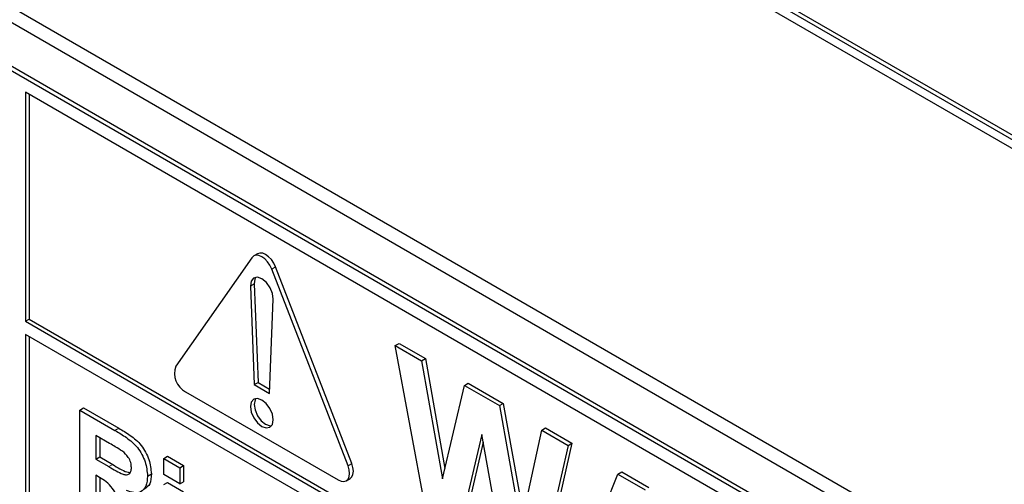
# Paper-space layout 'Blatt2' of a CAD drawing. Header units: millimetres. Extents: x 5 to 418, y 2 to 292.
# Tile 20 of 77: x 75.62 to 82.92, y 177.79 to 181.23. Entities that reach past the tile are written whole.
import ezdxf

# ---------------------------------------------------------------- set-up
doc = ezdxf.new("R2010")
doc.units = ezdxf.units.MM

psp = doc.layouts.new('Blatt2')

# ---------------------------------------------------------------- linework, layer by layer
at = {"color": 7, "linetype": 'Continuous', "lineweight": 25}
for p, q in [((85.9316, 178.6388), (72.3552, 186.4763)), ((85.9599, 178.6551), (72.3834, 186.4926)), ((72.3552, 186.411), (85.9316, 178.5734)), ((72.1006, 183.3244), (86.2427, 175.1603)), ((71.9996, 183.2661), (86.2832, 175.0204)), ((86.1842, 174.7183), (72.0421, 182.8823)), ((86.2125, 174.7346), (72.0703, 182.8987)), ((75.6624, 180.6944), (75.6624, 178.9962)), ((86.1842, 174.6203), (75.6624, 180.6944)), ((75.6907, 180.678), (75.6907, 179.0125)), ((77.3426, 179.4677), (76.7769, 178.6629)), ((77.3844, 179.4966), (77.3561, 179.4803)), ((78.0552, 177.9249), (77.4895, 179.3829)), ((78.0835, 177.9412), (77.5178, 179.3992)), ((77.3313, 179.2575), (77.3595, 178.5271)), ((77.3596, 179.2738), (77.3878, 178.5434)), ((77.4726, 178.4618), (77.5008, 179.1596)), ((75.6624, 178.9962), (75.6907, 179.0125)), ((75.6624, 178.9962), (86.3822, 172.8078)), ((75.6907, 179.0125), (86.3822, 172.8404)), ((86.3822, 172.7098), (75.6624, 178.8982)), ((75.6624, 178.8982), (75.6624, 175.6645)), ((75.6907, 178.8818), (75.6907, 175.6808)), ((78.406, 178.8166), (78.4343, 178.8329)), ((78.643, 177.5366), (78.406, 178.8166)), ((78.406, 178.8166), (78.6011, 178.7039)), ((78.4343, 178.8329), (78.6294, 178.7202)), ((78.6011, 178.7039), (78.6294, 178.7202)), ((78.6011, 178.7039), (78.755, 177.8298)), ((78.6294, 178.7202), (78.7729, 177.9056)), ((77.3595, 178.5271), (77.3878, 178.5434)), ((77.3595, 178.5271), (77.4726, 178.4618)), ((77.3878, 178.5434), (77.4739, 178.4937)), ((78.755, 177.8298), (78.9178, 178.5211)), ((78.9178, 178.5211), (78.9461, 178.5374)), ((78.9178, 178.5211), (79.1776, 178.3711)), ((78.9461, 178.5374), (79.2059, 178.3875)), ((76.8504, 178.4735), (77.9817, 177.8203)), ((76.0657, 178.3386), (76.094, 178.3549)), ((76.0657, 177.62), (76.0657, 178.3386)), ((76.0657, 178.3386), (76.3268, 178.1878)), ((76.094, 178.3549), (76.3551, 178.2041)), ((79.1776, 178.3711), (79.2059, 178.3875)), ((79.1776, 178.3711), (79.3389, 177.4795)), ((79.2059, 178.3875), (79.3559, 177.5582)), ((79.3389, 177.4795), (79.4923, 178.1894)), ((79.4923, 178.1894), (79.5206, 178.2058)), ((79.4923, 178.1894), (79.6879, 178.0766)), ((79.5206, 178.2058), (79.7162, 178.0929)), ((76.2871, 178.091), (76.1853, 178.1497)), ((76.1853, 178.1497), (76.1853, 177.9747)), ((76.2136, 178.1334), (76.2136, 177.991)), ((79.0469, 178.158), (78.8699, 177.4056)), ((79.2195, 177.2038), (79.0469, 178.158)), ((79.0576, 178.0993), (78.8981, 177.422)), ((79.6879, 178.0766), (79.4553, 177.0677)), ((79.7162, 178.0929), (79.4835, 177.084)), ((79.6879, 178.0766), (79.7162, 178.0929)), ((76.1853, 177.9747), (76.2136, 177.991)), ((76.1853, 177.9747), (76.2817, 177.9191)), ((76.2136, 177.991), (76.31, 177.9354)), ((76.6879, 177.9793), (76.7162, 177.9957)), ((76.6879, 177.8596), (76.6879, 177.9793)), ((76.6879, 177.9793), (76.8076, 177.9103)), ((76.7162, 177.9957), (76.8359, 177.9266)), ((76.8076, 177.9103), (76.8359, 177.9266)), ((76.8076, 177.9103), (76.8076, 177.7905)), ((76.8359, 177.9266), (76.8359, 177.8068)), ((76.2121, 177.8395), (76.1853, 177.8549)), ((76.1853, 177.8549), (76.1853, 177.5509)), ((76.2136, 177.8385), (76.2136, 177.5673)), ((76.5683, 177.8494), (76.5965, 177.8657)), ((76.8076, 177.7905), (76.6879, 177.8596)), ((78.0417, 177.8144), (78.07, 177.8307)), ((79.6823, 176.9366), (80.0565, 177.8638)), ((80.0565, 177.8638), (80.0848, 177.8801)), ((80.0565, 177.8638), (80.2582, 177.7473)), ((80.0848, 177.8801), (80.2865, 177.7637)), ((76.6879, 177.7859), (76.7162, 177.8022)), ((76.7162, 177.8022), (76.8359, 177.7331)), ((76.8076, 177.7905), (76.8359, 177.8068))]:
    psp.add_line(p, q, dxfattribs=at)
at = {"color": 7, "linetype": 'Continuous', "lineweight": 18}
for p, q in [((77.4895, 179.3829), (77.5178, 179.3992)), ((77.3313, 179.2575), (77.3596, 179.2738)), ((76.3268, 178.1878), (76.3551, 178.2041)), ((76.2817, 177.9191), (76.31, 177.9354)), ((78.0552, 177.9249), (78.0835, 177.9412))]:
    psp.add_line(p, q, dxfattribs=at)
at = {"color": 7, "linetype": 'Continuous', "lineweight": 25, "flags": 128}
for points in [[(77.5178, 179.3992), (77.5043, 179.4273), (77.4868, 179.453), (77.4663, 179.4746), (77.4443, 179.4906), (77.4224, 179.5), (77.4019, 179.502), (77.3844, 179.4966)], [(77.4895, 179.3829), (77.4761, 179.411), (77.4585, 179.4367), (77.438, 179.4583), (77.4161, 179.4743), (77.3941, 179.4837), (77.3736, 179.4857), (77.3561, 179.4803), (77.3426, 179.4677)], [(77.5008, 179.1596), (77.4955, 179.2015), (77.4774, 179.2453), (77.4494, 179.2839), (77.4161, 179.311), (77.3827, 179.3224), (77.3547, 179.3161), (77.3366, 179.2933), (77.3313, 179.2575)], [(77.3719, 179.3222), (77.3649, 179.3096), (77.3596, 179.2738)], [(77.5009, 178.2658), (77.4945, 178.3071), (77.4761, 178.3495), (77.4485, 178.3866), (77.4161, 178.4128), (77.3836, 178.4241), (77.3561, 178.4187), (77.3377, 178.3976), (77.3312, 178.3638), (77.3377, 178.3226), (77.3561, 178.2802), (77.3836, 178.243), (77.4161, 178.2168), (77.4485, 178.2056), (77.4761, 178.2109), (77.4945, 178.2321), (77.5009, 178.2658)], [(77.3719, 178.424), (77.366, 178.4139), (77.3595, 178.3801), (77.366, 178.3389), (77.3843, 178.2965), (77.4119, 178.2594), (77.4443, 178.2332), (77.4768, 178.2219), (77.4885, 178.222)], [(77.9817, 177.8203), (78.0037, 177.811), (78.0242, 177.809), (78.0417, 177.8144), (78.0552, 177.8269), (78.0637, 177.8457), (78.0666, 177.8693), (78.0637, 177.8964), (78.0552, 177.9249)], [(78.07, 177.8307), (78.07, 177.8307), (78.0835, 177.8432), (78.092, 177.862), (78.0949, 177.8857), (78.092, 177.9127), (78.0835, 177.9412)]]:
    psp.add_lwpolyline(points, dxfattribs=at)
at = {"color": 7, "linetype": 'Continuous', "lineweight": 25}
psp.add_arc((76.9266, 178.612), 0.1581, 161.22155, 241.18981, dxfattribs=at)
for points, knots in [([(76.3268, 178.1878), (76.3551, 178.171), (76.4114, 178.1374), (76.4834, 178.0786), (76.5273, 178.0104), (76.5598, 177.9367), (76.5649, 177.8843), (76.5683, 177.8494)], [0, 0, 0, 0, 0.251138, 0.500538, 0.625743, 0.751054, 1, 1, 1, 1]), ([(76.3551, 178.2041), (76.3834, 178.1873), (76.4397, 178.1538), (76.5117, 178.0949), (76.5556, 178.0267), (76.5881, 177.953), (76.5932, 177.9006), (76.5965, 177.8657)], [0, 0, 0, 0, 0.251138, 0.500538, 0.625743, 0.751054, 1, 1, 1, 1]), ([(76.3822, 178.0338), (76.3644, 178.0449), (76.3327, 178.0648), (76.301, 178.083), (76.2871, 178.091)], [0, 0, 0, 0, 0.559921, 1, 1, 1, 1]), ([(76.4486, 177.9121), (76.4478, 177.9243), (76.4461, 177.9487), (76.4234, 177.9973), (76.3978, 178.02), (76.3822, 178.0338)], [0, 0, 0, 0, 0.281084, 0.561281, 1, 1, 1, 1]), ([(76.2817, 177.9191), (76.3169, 177.8973), (76.3609, 177.8702), (76.4123, 177.8563), (76.4336, 177.8631), (76.4469, 177.8826), (76.448, 177.9023), (76.4486, 177.9121)], [0, 0, 0, 0, 0.5009076, 0.6257176, 0.7503646, 0.8750206, 1, 1, 1, 1]), ([(76.31, 177.9354), (76.3456, 177.9122), (76.3878, 177.8848), (76.427, 177.8775), (76.4331, 177.8764)], [0, 0, 0, 0, 0.846639, 1, 1, 1, 1]), ([(76.3878, 177.5972), (76.3653, 177.6537), (76.3342, 177.7323), (76.2625, 177.811), (76.229, 177.8299), (76.2121, 177.8395)], [0, 0, 0, 0, 0.560986, 0.779305, 1, 1, 1, 1]), ([(76.5683, 177.8494), (76.5662, 177.8228), (76.5621, 177.7697), (76.5216, 177.7276), (76.4676, 177.7227), (76.4307, 177.7354), (76.4122, 177.7418)], [0, 0, 0, 0, 0.279943, 0.558974, 0.779184, 1, 1, 1, 1]), ([(76.5965, 177.8657), (76.595, 177.8383), (76.5921, 177.7874), (76.5625, 177.7646), (76.5489, 177.7541)], [0, 0, 0, 0, 0.537571, 1, 1, 1, 1])]:
    psp.add_open_spline(points, degree=3, knots=knots, dxfattribs=at)

doc.saveas('drawing.dxf')
